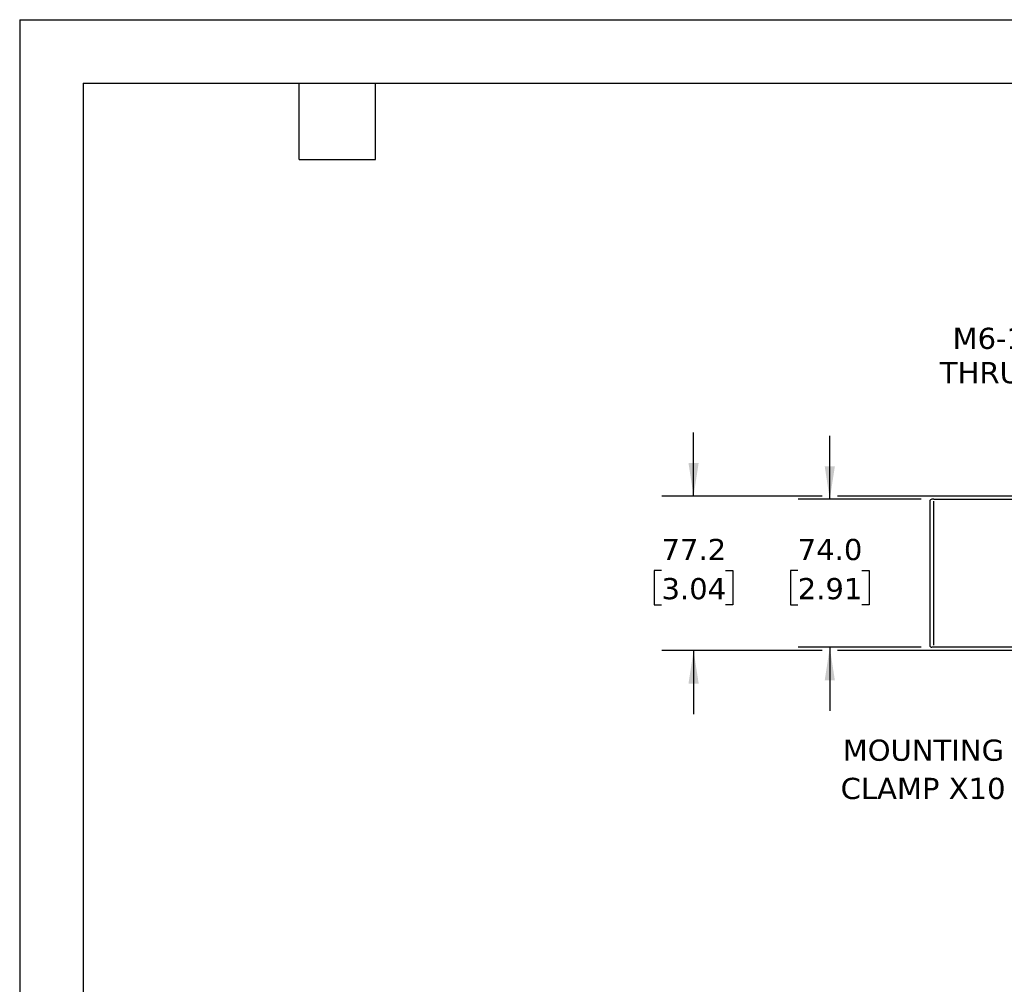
# Model space of a CAD drawing. Header units: millimetres. Extents: x 0 to 1397, y 0 to 1080.
# Tile 2 of 10: x 0 to 492, y 597 to 1080. Entities that reach past the tile are written whole.
import ezdxf

# ---------------------------------------------------------------- set-up
doc = ezdxf.new("R2010")
doc.units = ezdxf.units.MM
doc.header["$LTSCALE"] = 5
doc.linetypes.add('SLD-Solid', pattern=[0])
doc.layers.add('DIMENSIONS', color=140, linetype='SLD-Solid', lineweight=25)
doc.layers.add('TEXT', color=140, linetype='SLD-Solid', lineweight=25)
doc.styles.add('SLDTEXTSTYLE0', font='VERDANA.TTF')
doc.dimstyles.new('SLDDIMSTYLE0', dxfattribs={"dimtxt": 10.790039, "dimasz": 16.51, "dimexe": 0, "dimexo": 0.0625, "dimgap": 2.69751, "dimtad": 0, "dimtih": 1, "dimtoh": 1, "dimrnd": 1e-09, "dimzin": 4, "dimdsep": 46, "dimtxsty": 'SLDTEXTSTYLE0', "dimsah": 1, "dimcen": 0.09, "dimadec": 0, "dimazin": 1, "dimtfac": 1, "dimtmove": 0, "dimatfit": 0, "dimfxl": 0, "dimfrac": 2, "dimtolj": 1, "dimtzin": 12, "dimarcsym": 0})
doc.dimstyles.new('SLDDIMSTYLE4', dxfattribs={"dimtxt": 10.790039, "dimasz": 16.51, "dimexe": 0, "dimexo": 0.0625, "dimgap": 2.69751, "dimtad": 0, "dimtih": 1, "dimtoh": 1, "dimrnd": 1e-09, "dimzin": 12, "dimdsep": 46, "dimtxsty": 'SLDTEXTSTYLE0', "dimsah": 1, "dimcen": 0.09, "dimadec": 0, "dimazin": 3, "dimtfac": 1, "dimtmove": 0, "dimatfit": 0, "dimfxl": 0, "dimfrac": 2, "dimtolj": 1, "dimtzin": 12, "dimarcsym": 0})
doc.dimstyles.new('SLDDIMSTYLE5', dxfattribs={"dimtxt": 10.790039, "dimasz": 16.51, "dimexe": 0, "dimexo": 0.0625, "dimgap": 2.69751, "dimtad": 0, "dimtih": 1, "dimtoh": 1, "dimrnd": 1e-09, "dimzin": 12, "dimdsep": 46, "dimtxsty": 'SLDTEXTSTYLE0', "dimsah": 1, "dimcen": 0, "dimadec": 0, "dimazin": 3, "dimtfac": 1, "dimtofl": 0, "dimtmove": 0, "dimatfit": 3, "dimfxl": 0, "dimfrac": 2, "dimtolj": 1, "dimtzin": 12, "dimarcsym": 0})

# ---------------------------------------------------------------- blocks, each defined once
blk = doc.blocks.new('_D_19')
at = {"layer": 'DIMENSIONS'}
for p, q in [((558.76, 912.05), (530.98, 912.05)), ((603.31, 834.89), (558.76, 912.05))]:
    blk.add_line(p, q, dxfattribs=at)
blk.add_solid([(603.31, 834.89), (597.26, 850.46), (592.86, 847.92)], dxfattribs=at)
at = {"layer": 'DIMENSIONS', "char_height": 10.583, "attachment_point": 1, "style": 'SLDTEXTSTYLE0'}
for s, insert in [('M6-1.0', (466.33, 925.5)), ('THRU X4', (459.99, 908.35))]:
    blk.add_mtext(s, dxfattribs=dict(at, insert=insert))
blk = doc.blocks.new('_D_21')
at = {"layer": 'DIMENSIONS'}
for p, q in [((404.97, 839.72), (404.97, 871.47)), ((450.63, 839.72), (389.1, 839.72)), ((388.94, 804.06), (385.32, 804.06)), ((385.32, 804.06), (385.32, 786.91)), ((421.01, 804.06), (424.63, 804.06)), ((424.63, 804.06), (424.63, 786.91)), ((385.32, 786.91), (388.94, 786.91)), ((424.63, 786.91), (421.01, 786.91)), ((450.63, 765.72), (389.1, 765.72)), ((404.97, 765.72), (404.97, 733.97))]:
    blk.add_line(p, q, dxfattribs=at)
for points in [[(404.97, 839.72), (407.51, 856.23), (402.43, 856.23)], [(404.97, 765.72), (402.43, 749.21), (407.51, 749.21)]]:
    blk.add_solid(points, dxfattribs=at)
at = {"layer": 'DIMENSIONS', "char_height": 10.583, "attachment_point": 1, "style": 'SLDTEXTSTYLE0'}
for s, insert in [('74.0', (388.94, 819.92)), ('2.91', (388.94, 800.35))]:
    blk.add_mtext(s, dxfattribs=dict(at, insert=insert))
blk = doc.blocks.new('_D_25')
at = {"layer": 'DIMENSIONS'}
for p, q in [((336.88, 841.32), (336.88, 873.07)), ((401.16, 841.32), (321.01, 841.32)), ((546.96, 841.32), (408.78, 841.32)), ((320.85, 804.06), (317.23, 804.06)), ((317.23, 804.06), (317.23, 786.91)), ((352.91, 804.06), (356.54, 804.06)), ((356.54, 804.06), (356.54, 786.91)), ((317.23, 786.91), (320.85, 786.91)), ((356.54, 786.91), (352.91, 786.91)), ((401.16, 764.12), (321.01, 764.12)), ((336.88, 764.12), (336.88, 732.37)), ((546.96, 764.12), (408.78, 764.12))]:
    blk.add_line(p, q, dxfattribs=at)
for points in [[(336.88, 841.32), (339.42, 857.83), (334.34, 857.83)], [(336.88, 764.12), (334.34, 747.61), (339.42, 747.61)]]:
    blk.add_solid(points, dxfattribs=at)
at = {"layer": 'DIMENSIONS', "char_height": 10.583, "attachment_point": 1, "style": 'SLDTEXTSTYLE0'}
for s, insert in [('77.2', (320.85, 819.92)), ('3.04', (320.85, 800.35))]:
    blk.add_mtext(s, dxfattribs=dict(at, insert=insert))
blk = doc.blocks.new('SW_NOTE_0_7')
at = {"layer": 'TEXT', "color": 0, "char_height": 10.583, "attachment_point": 2, "style": 'SLDTEXTSTYLE0'}
for s, insert in [('MOUNTING', (-43.71, 12.25)), ('CLAMP X10', (-43.85, -6.86))]:
    blk.add_mtext(s, dxfattribs=dict(at, insert=insert))

msp = doc.modelspace()

# ---------------------------------------------------------------- linework, layer by layer
at = {"color": 7, "linetype": 'SLD-Solid'}
for q in [(0.012, 0.013), (1397.012, 1079.513)]:
    msp.add_line((0.012, 1079.513), q, dxfattribs=at)
for p, q in [((454.975, 838.723), (454.975, 766.724)), ((456.975, 839.723), (455.975, 839.723)), ((456.975, 839.724), (506.975, 839.724)), ((456.975, 766.724), (456.975, 838.724)), ((456.975, 765.724), (455.975, 765.724)), ((506.975, 765.724), (456.975, 765.724))]:
    msp.add_line(p, q)
for centre, start, end in [((455.975, 838.723), 89.99774, 179.9997), ((455.975, 766.724), 180.0003, 270.00226)]:
    msp.add_arc(centre, 1, start, end)
at = {"layer": 'TEXT'}
for p, q in [((31.75, 1047.75), (1365.25, 1047.75)), ((31.75, 1047.75), (31.75, 31.75)), ((139.7, 1009.65), (139.7, 1047.75)), ((177.8, 1009.65), (177.8, 1047.75)), ((139.7, 1009.65), (177.8, 1009.65))]:
    msp.add_line(p, q, dxfattribs=at)

# ---------------------------------------------------------------- block references
msp.add_blockref('SW_NOTE_0_7', (495.459, 707.328), dxfattribs=at)

# ---------------------------------------------------------------- dimensions: what is measured, and where the dimension line sits
at = {"layer": 'DIMENSIONS'}
dim = msp.add_diameter_dim_2p(p1=(605.813, 830.559), p2=(603.313, 834.889), text='M6-1.0\\PTHRU X4', dimstyle='SLDDIMSTYLE5', override={"dimpost": '<>'}, dxfattribs=at)
dim.commit()
dim.dimension.update_dxf_attribs({"geometry": '_D_19', "text_midpoint": (491.519, 912.053), "dimtype": 163})
for base, p1, p2, dimstyle, picture, middle in [((336.883, 764.124), (553.308, 841.324), (553.308, 764.124), 'SLDDIMSTYLE4', '_D_25', (336.883, 804.058)), ((404.975, 765.724), (456.975, 839.724), (456.975, 765.724), 'SLDDIMSTYLE0', '_D_21', (404.975, 804.058))]:
    dim = msp.add_linear_dim(base=base, p1=p1, p2=p2, angle=90, dimstyle=dimstyle, dxfattribs=at)
    dim.commit()
    dim.dimension.update_dxf_attribs({"geometry": picture, "text_midpoint": middle, "dimtype": 160})

doc.saveas('drawing.dxf')
